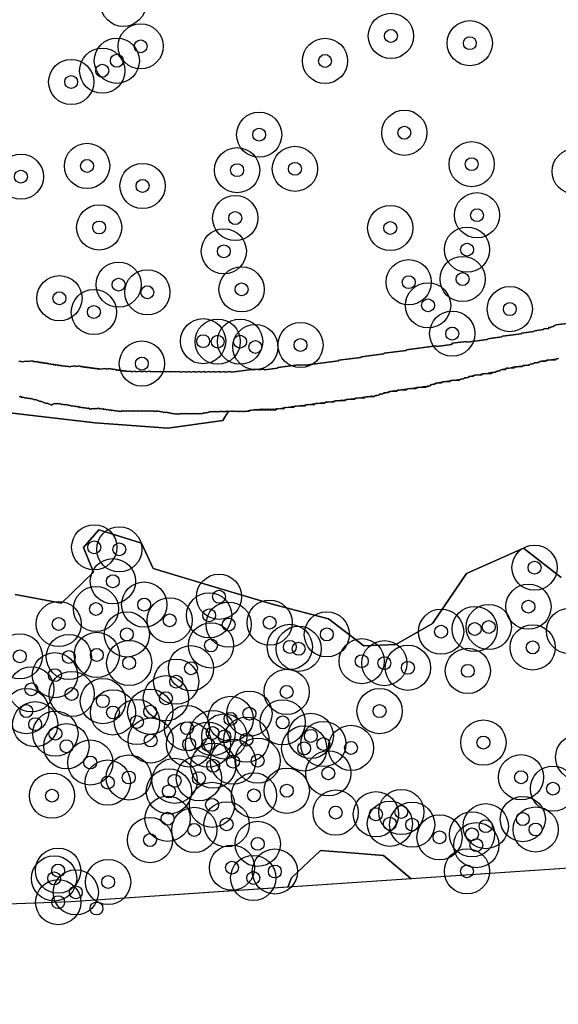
# Model space of a CAD drawing. Header units: inches. Extents: x 128668 to 131679, y 413272 to 413787.
# Tile 92 of 116: x 131211 to 131253, y 413274 to 413350. Entities that reach past the tile are written whole.
import ezdxf

# ---------------------------------------------------------------- set-up
doc = ezdxf.new("R2010")
doc.units = ezdxf.units.IN
doc.header["$MEASUREMENT"] = 0
doc.header["$PDMODE"] = 33
doc.header["$PDSIZE"] = -3
for name, color, linetype in [('Niet gedetecteerde gebieden (D-gebied) (ca. 44.659 m2)', 1, 'Continuous'), ('Onderzoeksgebied Capelsche UW (ca. 743.790 m2)', 5, 'Continuous'), ('Significante objecten binnen onderzoeksgebied', 3, 'Continuous'), ('Significante objecten buiten onderzoeksgebied', 1, 'Continuous'), ('Veiligheidsmarge objecten d.d. 230531', 6, 'Continuous'), ('Verstoorde gebieden (C-gebied) (ca. 90.096 m2)', 40, 'Continuous'), ('Vrijgegeven gebieden (A+B gebied) (ca. 609.035 m2)', 3, 'Continuous')]:
    doc.layers.add(name, color=color, linetype=linetype)

msp = doc.modelspace()

# ---------------------------------------------------------------- linework, layer by layer
at = {"layer": 'Niet gedetecteerde gebieden (D-gebied) (ca. 44.659 m2)'}
for points in [[(131210.955, 413324.023), (131211.103, 413324.042), (131211.159, 413323.998), (131211.556, 413324.049), (131211.612, 413324.006), (131212.009, 413324.056), (131212.065, 413324.013), (131212.164, 413324.025), (131212.22, 413323.982), (131212.368, 413324.001), (131212.424, 413323.958), (131212.523, 413323.971), (131212.58, 413323.927), (131212.728, 413323.946), (131212.784, 413323.903), (131212.883, 413323.916), (131212.939, 413323.872), (131213.088, 413323.891), (131213.144, 413323.848), (131213.243, 413323.861), (131213.299, 413323.817), (131213.398, 413323.83), (131213.454, 413323.787), (131213.603, 413323.806), (131213.659, 413323.762), (131213.758, 413323.775), (131213.814, 413323.732), (131213.963, 413323.751), (131214.019, 413323.708), (131214.168, 413323.727), (131214.223, 413323.683), (131214.323, 413323.696), (131214.378, 413323.653), (131214.527, 413323.672), (131214.583, 413323.628), (131214.782, 413323.654), (131214.837, 413323.61), (131215.284, 413323.667), (131215.34, 413323.624), (131215.687, 413323.668), (131215.743, 413323.625), (131215.842, 413323.638), (131215.898, 413323.594), (131215.997, 413323.607), (131216.053, 413323.564), (131216.202, 413323.583), (131216.258, 413323.539), (131216.407, 413323.558), (131216.462, 413323.515), (131216.562, 413323.528), (131216.618, 413323.484), (131216.766, 413323.503), (131216.822, 413323.46), (131216.971, 413323.479), (131217.027, 413323.436), (131217.176, 413323.455), (131217.232, 413323.411), (131217.728, 413323.475), (131217.784, 413323.431), (131218.032, 413323.463), (131218.087, 413323.42), (131218.187, 413323.432), (131218.243, 413323.389), (131218.391, 413323.408), (131218.447, 413323.365), (131218.547, 413323.378), (131218.602, 413323.334), (131218.751, 413323.353), (131218.807, 413323.31), (131218.906, 413323.323), (131218.962, 413323.279), (131219.111, 413323.298), (131219.167, 413323.255), (131219.316, 413323.274), (131219.372, 413323.231), (131219.62, 413323.262), (131219.676, 413323.219), (131219.973, 413323.257), (131220.029, 413323.214), (131220.376, 413323.258), (131220.432, 413323.215), (131220.73, 413323.253), (131220.786, 413323.209), (131221.133, 413323.254), (131221.189, 413323.21), (131221.486, 413323.248), (131221.542, 413323.205), (131221.889, 413323.249), (131221.945, 413323.206), (131222.292, 413323.25), (131222.348, 413323.207), (131222.646, 413323.245), (131222.702, 413323.202), (131223.049, 413323.246), (131223.105, 413323.203), (131223.402, 413323.24), (131223.458, 413323.197), (131223.806, 413323.242), (131223.861, 413323.198), (131224.159, 413323.236), (131224.215, 413323.193), (131224.562, 413323.237), (131224.618, 413323.194), (131224.965, 413323.238), (131225.021, 413323.195), (131225.319, 413323.233), (131225.375, 413323.19), (131225.722, 413323.234), (131225.778, 413323.19), (131226.075, 413323.228), (131226.131, 413323.185), (131226.478, 413323.229), (131226.534, 413323.186), (131226.881, 413323.23), (131226.937, 413323.187), (131227.334, 413323.238), (131227.39, 413323.194), (131229.027, 413323.403), (131229.082, 413323.36), (131229.479, 413323.41), (131229.535, 413323.367), (131229.932, 413323.418), (131229.988, 413323.374), (131230.98, 413323.501), (131231.023, 413323.557), (131232.61, 413323.759), (131232.666, 413323.716), (131233.063, 413323.766), (131233.119, 413323.723), (131235.698, 413324.052), (131235.741, 413324.108), (131237.427, 413324.323), (131237.47, 413324.378), (131239.206, 413324.6), (131239.249, 413324.656), (131240.936, 413324.871), (131240.979, 413324.927), (131243.26, 413325.217), (131243.316, 413325.174), (131244.457, 413325.319), (131244.544, 413325.431), (131245.585, 413325.564), (131245.641, 413325.521), (131247.228, 413325.723), (131247.271, 413325.779), (131248.362, 413325.918), (131248.406, 413325.974), (131249.844, 413326.157), (131249.887, 413326.213), (131250.83, 413326.333), (131250.873, 413326.389), (131251.567, 413326.478), (131251.61, 413326.534), (131251.958, 413326.578), (131252.001, 413326.634), (131252.15, 413326.653), (131252.193, 413326.709), (131252.342, 413326.728), (131252.385, 413326.784), (131252.484, 413326.796), (131252.527, 413326.852), (131253.42, 413326.966)], [(131252.729, 413324.239), (131252.663, 413324.213), (131252.598, 413324.186), (131252.552, 413324.206), (131252.486, 413324.18), (131252.44, 413324.2), (131252.374, 413324.174), (131252.309, 413324.147), (131252.263, 413324.167), (131252.197, 413324.141), (131252.131, 413324.115), (131252.085, 413324.134), (131252.02, 413324.108), (131251.974, 413324.128), (131251.908, 413324.102), (131251.843, 413324.076), (131251.797, 413324.095), (131251.731, 413324.069), (131251.665, 413324.043), (131251.619, 413324.063), (131251.554, 413324.036), (131251.508, 413324.056), (131251.442, 413324.03), (131251.376, 413324.004), (131251.311, 413323.978), (131251.265, 413323.997), (131251.199, 413323.971), (131251.133, 413323.945), (131251.068, 413323.919), (131251.002, 413323.892), (131250.956, 413323.912), (131250.891, 413323.886), (131250.825, 413323.86), (131250.759, 413323.834), (131250.693, 413323.808), (131250.648, 413323.827), (131250.582, 413323.801), (131250.516, 413323.775), (131250.451, 413323.749), (131250.385, 413323.723), (131250.319, 413323.696), (131250.273, 413323.716), (131250.207, 413323.69), (131250.162, 413323.71), (131250.096, 413323.683), (131250.03, 413323.657), (131249.984, 413323.677), (131249.919, 413323.651), (131249.853, 413323.624), (131249.807, 413323.644), (131249.741, 413323.618), (131249.695, 413323.638), (131249.63, 413323.612), (131249.564, 413323.585), (131249.518, 413323.605), (131249.453, 413323.579), (131249.387, 413323.553), (131249.341, 413323.573), (131249.275, 413323.546), (131249.229, 413323.566), (131249.164, 413323.54), (131249.098, 413323.514), (131249.052, 413323.533), (131248.986, 413323.507), (131248.921, 413323.481), (131248.875, 413323.501), (131248.809, 413323.475), (131248.743, 413323.448), (131248.697, 413323.468), (131248.632, 413323.442), (131248.566, 413323.416), (131248.5, 413323.389), (131248.454, 413323.409), (131248.389, 413323.383), (131248.323, 413323.357), (131248.257, 413323.331), (131248.192, 413323.304), (131248.126, 413323.278), (131248.06, 413323.252), (131247.995, 413323.226), (131247.949, 413323.246), (131247.883, 413323.22), (131247.817, 413323.193), (131247.752, 413323.167), (131247.686, 413323.141), (131247.64, 413323.161), (131247.574, 413323.134), (131247.528, 413323.154), (131247.463, 413323.128), (131247.397, 413323.102), (131247.351, 413323.122), (131247.286, 413323.095), (131247.22, 413323.069), (131247.174, 413323.089), (131247.108, 413323.063), (131247.062, 413323.082), (131246.997, 413323.056), (131246.931, 413323.03), (131246.885, 413323.05), (131246.819, 413323.024), (131246.754, 413322.997), (131246.708, 413323.017), (131246.642, 413322.991), (131246.576, 413322.965), (131246.53, 413322.984), (131246.465, 413322.958), (131246.419, 413322.978), (131246.353, 413322.952), (131246.288, 413322.926), (131246.242, 413322.945), (131246.176, 413322.919), (131246.11, 413322.893), (131246.045, 413322.867), (131245.999, 413322.887), (131245.933, 413322.86), (131245.867, 413322.834), (131245.802, 413322.808), (131245.736, 413322.782), (131245.67, 413322.756), (131245.605, 413322.729), (131245.559, 413322.749), (131245.493, 413322.723), (131245.427, 413322.697), (131245.362, 413322.67), (131245.296, 413322.644), (131245.23, 413322.618), (131245.184, 413322.638), (131245.119, 413322.612), (131245.053, 413322.585), (131245.007, 413322.605), (131244.941, 413322.579), (131244.896, 413322.599), (131244.83, 413322.573), (131244.764, 413322.546), (131244.718, 413322.566), (131244.652, 413322.54), (131244.607, 413322.56), (131244.541, 413322.534), (131244.475, 413322.507), (131244.429, 413322.527), (131244.364, 413322.501), (131244.318, 413322.521), (131244.252, 413322.494), (131244.186, 413322.468), (131244.14, 413322.488), (131244.075, 413322.462), (131244.009, 413322.435), (131243.963, 413322.455), (131243.897, 413322.429), (131243.832, 413322.403), (131243.786, 413322.423), (131243.72, 413322.396), (131243.674, 413322.416), (131243.609, 413322.39), (131243.543, 413322.364), (131243.497, 413322.383), (131243.431, 413322.357), (131243.366, 413322.331), (131243.3, 413322.305), (131243.234, 413322.279), (131243.169, 413322.253), (131243.123, 413322.272), (131243.057, 413322.246), (131242.991, 413322.22), (131242.926, 413322.194), (131242.86, 413322.168), (131242.794, 413322.141), (131242.729, 413322.115), (131242.663, 413322.089), (131242.597, 413322.063), (131242.551, 413322.082), (131242.486, 413322.056), (131242.44, 413322.076), (131242.374, 413322.05), (131242.328, 413322.07), (131242.262, 413322.043), (131242.197, 413322.017), (131242.151, 413322.037), (131242.085, 413322.011), (131242.039, 413322.03), (131241.973, 413322.004), (131241.908, 413321.978), (131241.862, 413321.998), (131241.796, 413321.972), (131241.75, 413321.991), (131241.685, 413321.965), (131241.619, 413321.939), (131241.573, 413321.959), (131241.507, 413321.933), (131241.461, 413321.952), (131241.396, 413321.926), (131241.33, 413321.9), (131241.284, 413321.92), (131241.218, 413321.893), (131241.172, 413321.913), (131241.107, 413321.887), (131241.041, 413321.861), (131240.995, 413321.881), (131240.93, 413321.854), (131240.884, 413321.874), (131240.818, 413321.848), (131240.752, 413321.822), (131240.706, 413321.841), (131240.641, 413321.815), (131240.575, 413321.789), (131240.529, 413321.809), (131240.463, 413321.782), (131240.418, 413321.802), (131240.352, 413321.776), (131240.286, 413321.75), (131240.24, 413321.77), (131240.174, 413321.744), (131240.109, 413321.717), (131240.063, 413321.737), (131239.997, 413321.711), (131239.951, 413321.731), (131239.886, 413321.704), (131239.82, 413321.678), (131239.774, 413321.698), (131239.708, 413321.672), (131239.643, 413321.646), (131239.597, 413321.665), (131239.531, 413321.639), (131239.465, 413321.613), (131239.4, 413321.587), (131239.334, 413321.56), (131239.268, 413321.534), (131239.222, 413321.554), (131239.157, 413321.528), (131239.091, 413321.502), (131239.025, 413321.475), (131238.96, 413321.449), (131238.894, 413321.423), (131238.828, 413321.397), (131238.763, 413321.371), (131238.717, 413321.39), (131238.651, 413321.364), (131238.585, 413321.338), (131238.54, 413321.358), (131238.474, 413321.332), (131238.408, 413321.305), (131238.362, 413321.325), (131238.297, 413321.299), (131238.251, 413321.319), (131238.185, 413321.292), (131238.139, 413321.312), (131238.073, 413321.286), (131238.008, 413321.26), (131237.962, 413321.28), (131237.896, 413321.253), (131237.85, 413321.273), (131237.784, 413321.247), (131237.719, 413321.221), (131237.673, 413321.24), (131237.607, 413321.214), (131237.561, 413321.234), (131237.495, 413321.208), (131237.43, 413321.182), (131237.384, 413321.201), (131237.318, 413321.175), (131237.272, 413321.195), (131237.207, 413321.169), (131237.141, 413321.142), (131237.095, 413321.162), (131237.029, 413321.136), (131236.983, 413321.156), (131236.918, 413321.13), (131236.852, 413321.103), (131236.806, 413321.123), (131236.74, 413321.097), (131236.694, 413321.117), (131236.629, 413321.091), (131236.563, 413321.064), (131236.517, 413321.084), (131236.451, 413321.058), (131236.386, 413321.032), (131236.34, 413321.051), (131236.274, 413321.025), (131236.228, 413321.045), (131236.163, 413321.019), (131236.097, 413320.992), (131236.051, 413321.012), (131235.985, 413320.986), (131235.939, 413321.006), (131235.874, 413320.98), (131235.808, 413320.953), (131235.762, 413320.973), (131235.696, 413320.947), (131235.65, 413320.967), (131235.585, 413320.94), (131235.539, 413320.96), (131235.473, 413320.934), (131235.408, 413320.908), (131235.362, 413320.928), (131235.296, 413320.901), (131235.25, 413320.921), (131235.184, 413320.895), (131235.119, 413320.869), (131235.073, 413320.889), (131235.007, 413320.862), (131234.961, 413320.882), (131234.896, 413320.856), (131234.83, 413320.83), (131234.784, 413320.849), (131234.718, 413320.823), (131234.672, 413320.843), (131234.607, 413320.817), (131234.541, 413320.791), (131234.495, 413320.81), (131234.429, 413320.784), (131234.383, 413320.804), (131234.318, 413320.778), (131234.252, 413320.751), (131234.206, 413320.771), (131234.14, 413320.745), (131234.094, 413320.765), (131234.029, 413320.739), (131233.983, 413320.758), (131233.917, 413320.732), (131233.852, 413320.706), (131233.806, 413320.726), (131233.74, 413320.699), (131233.694, 413320.719), (131233.628, 413320.693), (131233.563, 413320.667), (131233.517, 413320.687), (131233.451, 413320.66), (131233.405, 413320.68), (131233.339, 413320.654), (131233.274, 413320.628), (131233.228, 413320.647), (131233.162, 413320.621), (131233.116, 413320.641), (131233.051, 413320.615), (131232.985, 413320.589), (131232.939, 413320.608), (131232.873, 413320.582), (131232.827, 413320.602), (131232.762, 413320.576), (131232.696, 413320.549), (131232.65, 413320.569), (131232.584, 413320.543), (131232.538, 413320.563), (131232.473, 413320.537), (131232.427, 413320.556), (131232.361, 413320.53), (131232.295, 413320.504), (131232.249, 413320.524), (131232.184, 413320.497), (131232.138, 413320.517), (131232.072, 413320.491), (131232.006, 413320.465), (131231.961, 413320.485), (131231.895, 413320.458), (131231.849, 413320.478), (131231.783, 413320.452), (131231.718, 413320.426), (131231.672, 413320.446), (131231.606, 413320.419), (131231.56, 413320.439), (131231.494, 413320.413), (131231.429, 413320.387), (131231.383, 413320.406), (131231.317, 413320.38), (131231.251, 413320.354), (131231.205, 413320.374), (131231.14, 413320.348), (131231.074, 413320.321), (131231.028, 413320.341), (131230.963, 413320.315), (131230.897, 413320.289), (131230.805, 413320.328), (131230.739, 413320.302), (131230.693, 413320.322), (131230.628, 413320.295), (131230.582, 413320.315), (131230.516, 413320.289), (131230.424, 413320.329), (131230.359, 413320.302), (131230.313, 413320.322), (131230.247, 413320.296), (131230.201, 413320.316), (131230.135, 413320.29), (131230.089, 413320.309), (131230.024, 413320.283), (131229.932, 413320.323), (131229.866, 413320.296), (131229.82, 413320.316), (131229.755, 413320.29), (131229.709, 413320.31), (131229.643, 413320.283), (131229.597, 413320.303), (131229.531, 413320.277), (131229.486, 413320.297), (131229.42, 413320.271), (131229.374, 413320.29), (131229.308, 413320.264), (131229.262, 413320.284), (131229.197, 413320.258), (131229.151, 413320.277), (131229.085, 413320.251), (131229.019, 413320.225), (131228.973, 413320.245), (131228.908, 413320.218), (131228.842, 413320.192), (131228.796, 413320.212), (131228.73, 413320.186), (131228.665, 413320.16), (131228.599, 413320.133), (131228.553, 413320.153), (131228.487, 413320.127), (131228.442, 413320.147), (131228.376, 413320.12), (131228.33, 413320.14), (131228.264, 413320.114), (131228.172, 413320.153), (131228.107, 413320.127), (131228.061, 413320.147), (131227.995, 413320.121), (131227.949, 413320.141), (131227.883, 413320.114), (131227.792, 413320.154), (131227.726, 413320.128), (131227.68, 413320.148), (131227.614, 413320.121), (131227.522, 413320.161), (131227.457, 413320.135), (131227.411, 413320.154), (131227.345, 413320.128), (131227.299, 413320.148), (131227.234, 413320.122), (131227.142, 413320.161), (131227.076, 413320.135), (131227.03, 413320.155), (131226.964, 413320.128), (131226.918, 413320.148), (131226.853, 413320.122), (131226.807, 413320.142), (131226.741, 413320.116), (131226.649, 413320.155), (131226.584, 413320.129), (131226.538, 413320.149), (131226.472, 413320.122), (131226.426, 413320.142), (131226.36, 413320.116), (131226.315, 413320.136), (131226.249, 413320.109), (131226.203, 413320.129), (131226.137, 413320.103), (131226.045, 413320.142), (131225.98, 413320.116), (131225.934, 413320.136), (131225.868, 413320.11), (131225.822, 413320.13), (131225.756, 413320.103), (131225.691, 413320.077), (131225.645, 413320.097), (131225.579, 413320.071), (131225.514, 413320.045), (131225.468, 413320.064), (131225.402, 413320.038), (131225.336, 413320.012), (131225.29, 413320.032), (131225.225, 413320.006), (131225.159, 413319.979), (131225.093, 413319.953), (131225.047, 413319.973), (131224.982, 413319.947), (131224.89, 413319.986), (131224.824, 413319.96), (131224.778, 413319.98), (131224.712, 413319.953), (131224.666, 413319.973), (131224.601, 413319.947), (131224.509, 413319.986), (131224.443, 413319.96), (131224.397, 413319.98), (131224.332, 413319.954), (131224.286, 413319.974), (131224.22, 413319.947), (131224.128, 413319.987), (131224.062, 413319.961), (131224.017, 413319.98), (131223.951, 413319.954), (131223.859, 413319.994), (131223.793, 413319.968), (131223.747, 413319.987), (131223.682, 413319.961), (131223.636, 413319.981), (131223.57, 413319.955), (131223.524, 413319.974), (131223.459, 413319.948), (131223.413, 413319.968), (131223.347, 413319.942), (131223.301, 413319.961), (131223.235, 413319.935), (131223.189, 413319.955), (131223.124, 413319.929), (131222.986, 413319.988), (131222.92, 413319.962), (131222.782, 413320.021), (131222.717, 413319.995), (131222.579, 413320.054), (131222.513, 413320.028), (131222.376, 413320.087), (131222.31, 413320.061), (131222.218, 413320.1), (131222.152, 413320.074), (131222.014, 413320.133), (131221.949, 413320.107), (131221.811, 413320.166), (131221.745, 413320.14), (131221.653, 413320.18), (131221.588, 413320.153), (131221.542, 413320.173), (131221.476, 413320.147), (131221.384, 413320.187), (131221.319, 413320.16), (131221.273, 413320.18), (131221.207, 413320.154), (131221.115, 413320.193), (131221.049, 413320.167), (131221.003, 413320.187), (131220.938, 413320.161), (131220.892, 413320.181), (131220.826, 413320.154), (131220.734, 413320.194), (131220.669, 413320.168), (131220.623, 413320.187), (131220.557, 413320.161), (131220.511, 413320.181), (131220.446, 413320.155), (131220.354, 413320.194), (131220.288, 413320.168), (131220.242, 413320.188), (131220.176, 413320.161), (131220.13, 413320.181), (131220.065, 413320.155), (131219.973, 413320.194), (131219.907, 413320.168), (131219.861, 413320.188), (131219.796, 413320.162), (131219.75, 413320.182), (131219.684, 413320.155), (131219.592, 413320.195), (131219.526, 413320.169), (131219.481, 413320.188), (131219.415, 413320.162), (131219.323, 413320.202), (131219.257, 413320.176), (131219.211, 413320.195), (131219.146, 413320.169), (131219.1, 413320.189), (131219.034, 413320.163), (131218.988, 413320.182), (131218.922, 413320.156), (131218.876, 413320.176), (131218.811, 413320.15), (131218.765, 413320.169), (131218.699, 413320.143), (131218.607, 413320.183), (131218.542, 413320.157), (131218.404, 413320.216), (131218.338, 413320.19), (131218.2, 413320.249), (131218.135, 413320.223), (131218.043, 413320.262), (131217.977, 413320.236), (131217.839, 413320.295), (131217.774, 413320.269), (131217.636, 413320.328), (131217.57, 413320.302), (131217.478, 413320.341), (131217.413, 413320.315), (131217.275, 413320.374), (131217.209, 413320.348), (131217.117, 413320.388), (131217.052, 413320.361), (131217.006, 413320.381), (131216.94, 413320.355), (131216.894, 413320.375), (131216.828, 413320.349), (131216.782, 413320.368), (131216.717, 413320.342), (131216.671, 413320.362), (131216.605, 413320.336), (131216.559, 413320.355), (131216.494, 413320.329), (131216.356, 413320.389), (131216.29, 413320.362), (131216.152, 413320.422), (131216.087, 413320.395), (131215.949, 413320.455), (131215.883, 413320.428), (131215.745, 413320.488), (131215.68, 413320.461), (131215.542, 413320.521), (131215.476, 413320.494), (131215.338, 413320.554), (131215.273, 413320.527), (131215.135, 413320.587), (131215.069, 413320.56), (131214.885, 413320.639), (131214.82, 413320.613), (131214.682, 413320.672), (131214.616, 413320.646), (131214.525, 413320.686), (131214.459, 413320.659), (131214.321, 413320.719), (131214.255, 413320.692), (131214.118, 413320.752), (131214.052, 413320.726), (131213.96, 413320.765), (131213.894, 413320.739), (131213.848, 413320.759), (131213.783, 413320.732), (131213.737, 413320.752), (131213.671, 413320.726), (131213.606, 413320.7), (131213.54, 413320.674), (131213.52, 413320.628), (131213.153, 413320.786), (131213.087, 413320.759), (131212.674, 413320.937), (131212.608, 413320.911), (131212.24, 413321.069), (131212.175, 413321.043), (131211.945, 413321.141), (131211.879, 413321.115), (131211.742, 413321.174), (131211.676, 413321.148), (131211.538, 413321.207), (131211.472, 413321.181), (131211.289, 413321.26), (131211.223, 413321.234), (131211.085, 413321.293), (131211.019, 413321.267)]]:
    msp.add_lwpolyline(points, dxfattribs=at)
at = {"layer": 'Onderzoeksgebied Capelsche UW (ca. 743.790 m2)'}
msp.add_lwpolyline([(131293.298, 413287.462), (131214.981, 413282.17), (131114.492, 413278.466), (130957.858, 413274.233), (130814.983, 413276.349)], dxfattribs=at)
at = {"layer": 'Significante objecten binnen onderzoeksgebied'}
for p in [(131239.767, 413349.227), (131245.873, 413348.663), (131220.392, 413348.421), (131218.546, 413347.304), (131234.664, 413347.29), (131217.417, 413346.531), (131215.013, 413345.659), (131240.805, 413341.726), (131229.565, 413341.575), (131216.241, 413339.158), (131227.857, 413338.829), (131232.334, 413338.932), (131246.018, 413339.294), (131211.118, 413338.325), (131220.537, 413337.608), (131227.712, 413335.12), (131246.431, 413335.342), (131217.178, 413334.392), (131239.713, 413334.353), (131226.83, 413332.547), (131245.66, 413332.676), (131245.316, 413330.397), (131218.683, 413329.961), (131228.203, 413329.599), (131241.144, 413330.154), (131214.101, 413328.911), (131220.91, 413329.374), (131242.642, 413328.36), (131248.971, 413328.07), (131216.769, 413327.842), (131244.511, 413326.173), (131225.227, 413325.586), (131226.356, 413325.552), (131228.087, 413325.551), (131229.27, 413325.136), (131232.765, 413325.287), (131220.484, 413323.851), (131216.796, 413309.624), (131218.736, 413309.466), (131250.885, 413308.048), (131218.238, 413306.996), (131220.664, 413305.187), (131226.458, 413305.793), (131216.932, 413304.847), (131225.692, 413304.353), (131250.412, 413305.023), (131214.046, 413303.684), (131222.633, 413303.969), (131227.201, 413303.637), (131230.376, 413303.788), (131219.321, 413302.877), (131234.804, 413302.88), (131243.65, 413303.087), (131246.254, 413303.299), (131247.339, 413303.451), (131225.833, 413302.024), (131216.996, 413301.289), (131231.939, 413301.912), (131232.623, 413301.766), (131250.742, 413301.871), (131211.031, 413301.184), (131214.83, 413301.132), (131219.502, 413300.669), (131237.505, 413300.806), (131239.256, 413300.651), (131213.749, 413299.722), (131224.285, 413300.259), (131241.08, 413300.293), (131245.72, 413300.055), (131223.141, 413299.219), (131211.93, 413298.627), (131215.045, 413298.262), (131231.694, 413298.427), (131217.465, 413297.711), (131222.345, 413297.936), (131211.543, 413296.941), (131218.249, 413296.834), (131221.129, 413296.889), (131228.809, 413296.743), (131238.885, 413296.939), (131212.224, 413295.926), (131220.099, 413296.096), (131227.351, 413296.335), (131231.388, 413296.065), (131213.791, 413295.193), (131223.981, 413295.62), (131225.969, 413295.247), (131221.163, 413294.663), (131226.868, 413294.974), (131228.579, 413294.724), (131233.563, 413295.019), (131234.536, 413294.392), (131246.926, 413294.504), (131214.647, 413294.22), (131224.143, 413294.356), (131225.608, 413294.335), (131233.05, 413294.048), (131236.673, 413294.09), (131216.49, 413292.959), (131227.546, 413293.028), (131229.45, 413293.099), (131226.006, 413292.709), (131234.922, 413292.118), (131217.842, 413291.406), (131219.471, 413291.798), (131223.018, 413291.541), (131224.899, 413291.741), (131249.841, 413291.818), (131222.576, 413290.719), (131231.704, 413290.771), (131252.311, 413290.933), (131213.523, 413290.392), (131229.164, 413290.409), (131225.918, 413289.682), (131235.487, 413289.083), (131240.571, 413289.13), (131222.476, 413288.602), (131238.602, 413288.953), (131249.977, 413288.576), (131224.543, 413287.738), (131227.044, 413288.173), (131239.683, 413288.216), (131241.409, 413288.143), (131247.107, 413288.029), (131250.968, 413287.772), (131221.11, 413286.95), (131243.528, 413287.167), (131246.041, 413287.393), (131229.455, 413286.659), (131246.382, 413286.558), (131214.002, 413284.587), (131227.46, 413284.817), (131230.78, 413284.517), (131245.654, 413284.533), (131213.691, 413283.981), (131217.873, 413283.704), (131229.106, 413284.018), (131215.37, 413282.902), (131214.006, 413282.144)]:
    msp.add_point(p, dxfattribs=at)
at = {"layer": 'Significante objecten buiten onderzoeksgebied'}
msp.add_point((131216.973, 413281.655), dxfattribs=at)
at = {"layer": 'Veiligheidsmarge objecten d.d. 230531', "color": 6, "linetype": 'Continuous', "lineweight": 25}
for centre in [(131219.05, 413351.705), (131239.767, 413349.227), (131220.392, 413348.421), (131245.873, 413348.663), (131218.546, 413347.304), (131234.664, 413347.29), (131217.417, 413346.531), (131215.013, 413345.659), (131229.565, 413341.575), (131240.805, 413341.726), (131216.241, 413339.158), (131232.334, 413338.932), (131246.018, 413339.294), (131211.118, 413338.325), (131227.857, 413338.829), (131253.991, 413338.735), (131220.537, 413337.608), (131227.712, 413335.12), (131246.431, 413335.342), (131217.178, 413334.392), (131239.713, 413334.353), (131226.83, 413332.547), (131245.66, 413332.676), (131218.683, 413329.961), (131241.144, 413330.154), (131245.316, 413330.397), (131220.91, 413329.374), (131228.203, 413329.599), (131214.101, 413328.911), (131242.642, 413328.36), (131216.769, 413327.842), (131248.971, 413328.07), (131244.511, 413326.173), (131225.227, 413325.586), (131226.356, 413325.552), (131228.087, 413325.551), (131232.765, 413325.287), (131229.27, 413325.136), (131220.484, 413323.851), (131216.796, 413309.624), (131218.736, 413309.466), (131250.885, 413308.048), (131218.238, 413306.996), (131226.458, 413305.793), (131216.932, 413304.847), (131220.664, 413305.187), (131250.412, 413305.023), (131222.633, 413303.969), (131225.692, 413304.353), (131214.046, 413303.684), (131227.201, 413303.637), (131230.376, 413303.788), (131243.65, 413303.087), (131246.254, 413303.299), (131247.339, 413303.451), (131253.558, 413303.144), (131219.321, 413302.877), (131234.804, 413302.88), (131225.833, 413302.024), (131231.939, 413301.912), (131232.623, 413301.766), (131250.742, 413301.871), (131211.031, 413301.184), (131214.83, 413301.132), (131216.996, 413301.289), (131237.505, 413300.806), (131219.502, 413300.669), (131224.285, 413300.259), (131239.256, 413300.651), (131241.08, 413300.293), (131245.72, 413300.055), (131213.749, 413299.722), (131211.93, 413298.627), (131223.141, 413299.219), (131215.045, 413298.262), (131217.465, 413297.711), (131222.345, 413297.936), (131231.694, 413298.427), (131211.543, 413296.941), (131238.885, 413296.939), (131218.249, 413296.834), (131221.129, 413296.889), (131227.351, 413296.335), (131228.809, 413296.743), (131212.224, 413295.926), (131220.099, 413296.096), (131223.981, 413295.62), (131231.388, 413296.065), (131213.791, 413295.193), (131221.163, 413294.663), (131225.969, 413295.247), (131226.868, 413294.974), (131228.579, 413294.724), (131233.563, 413295.019), (131214.647, 413294.22), (131224.143, 413294.356), (131225.608, 413294.335), (131233.05, 413294.048), (131234.536, 413294.392), (131236.673, 413294.09), (131246.926, 413294.504), (131254.261, 413293.362), (131216.49, 413292.959), (131226.006, 413292.709), (131227.546, 413293.028), (131229.45, 413293.099), (131219.471, 413291.798), (131224.899, 413291.741), (131234.922, 413292.118), (131249.841, 413291.818), (131217.842, 413291.406), (131223.018, 413291.541), (131252.311, 413290.933), (131213.523, 413290.392), (131222.576, 413290.719), (131229.164, 413290.409), (131231.704, 413290.771), (131225.918, 413289.682), (131222.476, 413288.602), (131235.487, 413289.083), (131238.602, 413288.953), (131240.571, 413289.13), (131249.977, 413288.576), (131227.044, 413288.173), (131239.683, 413288.216), (131241.409, 413288.143), (131247.107, 413288.029), (131224.543, 413287.738), (131243.528, 413287.167), (131246.041, 413287.393), (131250.968, 413287.772), (131221.11, 413286.95), (131229.455, 413286.659), (131246.382, 413286.558), (131227.46, 413284.817), (131213.691, 413283.981), (131214.002, 413284.587), (131229.106, 413284.018), (131230.78, 413284.517), (131245.654, 413284.533), (131217.873, 413283.704), (131215.37, 413282.902), (131214.006, 413282.144)]:
    msp.add_circle(centre, 1.75, dxfattribs=at)
at = {"layer": 'Verstoorde gebieden (C-gebied) (ca. 90.096 m2)'}
for points in [[(131207.212, 413320.404), (131211.782, 413319.856), (131216.873, 413319.264), (131222.507, 413318.843), (131226.749, 413319.438), (131227.185, 413320.163), (131228.783, 413320.155), (131228.891, 413320.262), (131230.831, 413320.253), (131230.939, 413320.361), (131231.047, 413320.36), (131231.478, 413320.358), (131231.586, 413320.465), (131232.233, 413320.462), (131232.341, 413320.57), (131232.449, 413320.569), (131233.095, 413320.566), (131233.204, 413320.674), (131233.85, 413320.67), (131233.959, 413320.778), (131234.605, 413320.775), (131234.714, 413320.882), (131235.36, 413320.879), (131235.469, 413320.986), (131236.223, 413320.983), (131236.331, 413321.09), (131236.978, 413321.087), (131237.086, 413321.194), (131237.194, 413321.194), (131237.733, 413321.191), (131237.841, 413321.299), (131237.949, 413321.298), (131238.488, 413321.295), (131238.596, 413321.403), (131238.704, 413321.402), (131238.812, 413321.402), (131238.92, 413321.509), (131239.135, 413321.508), (131239.244, 413321.615), (131239.567, 413321.614), (131239.675, 413321.721), (131239.783, 413321.721), (131240.214, 413321.719), (131240.322, 413321.826), (131240.969, 413321.823), (131241.077, 413321.93), (131241.724, 413321.927), (131241.832, 413322.034), (131242.479, 413322.032), (131242.587, 413322.139), (131242.803, 413322.138), (131242.911, 413322.245), (131243.126, 413322.244), (131243.235, 413322.351), (131243.343, 413322.351), (131243.666, 413322.349), (131243.774, 413322.457), (131244.313, 413322.454), (131244.421, 413322.561), (131245.068, 413322.558), (131245.176, 413322.666), (131245.284, 413322.665), (131245.392, 413322.665), (131245.5, 413322.772), (131245.608, 413322.771), (131245.716, 413322.771), (131245.824, 413322.878), (131246.147, 413322.877), (131246.255, 413322.984), (131246.794, 413322.981), (131246.902, 413323.089), (131247.01, 413323.088), (131247.549, 413323.086), (131247.657, 413323.193), (131247.873, 413323.192), (131247.981, 413323.299), (131248.089, 413323.299), (131248.197, 413323.298), (131248.305, 413323.405), (131248.628, 413323.404), (131248.736, 413323.511), (131248.844, 413323.511), (131249.275, 413323.509), (131249.384, 413323.616), (131249.922, 413323.613), (131250.031, 413323.721), (131250.462, 413323.719), (131250.57, 413323.826), (131250.786, 413323.825), (131250.894, 413323.933), (131251.217, 413323.931), (131251.326, 413324.038), (131251.757, 413324.036), (131251.865, 413324.144), (131252.512, 413324.141), (131252.62, 413324.248), (131252.728, 413324.247)], [(131252.94, 413307.295), (131250.037, 413309.557), (131245.613, 413307.594), (131242.987, 413303.722), (131240.15, 413302.101), (131237.672, 413301.989), (131234.933, 413304.095), (131230.665, 413305.203), (131226.171, 413306.543), (131221.354, 413307.978), (131220.458, 413309.95), (131217.141, 413310.98), (131215.953, 413309.614), (131216.738, 413307.687), (131214.273, 413305.29), (131210.665, 413305.962)]]:
    msp.add_lwpolyline(points, dxfattribs=at)
msp.add_lwpolyline([(131236.025, 413286.008), (131239.203, 413285.748), (131241.333, 413283.951), (131231.784, 413283.312), (131232.059, 413284.031), (131234.324, 413286.146), (131234.948, 413286.095)], close=True, dxfattribs=at)
at = {"layer": 'Vrijgegeven gebieden (A+B gebied) (ca. 609.035 m2)'}
for points in [[(131253.42, 413326.966), (131252.527, 413326.852), (131252.484, 413326.796), (131252.385, 413326.784), (131252.342, 413326.728), (131252.193, 413326.709), (131252.15, 413326.653), (131252.001, 413326.634), (131251.958, 413326.578), (131251.61, 413326.534), (131251.567, 413326.478), (131250.873, 413326.389), (131250.83, 413326.333), (131249.887, 413326.213), (131249.844, 413326.157), (131248.406, 413325.974), (131248.362, 413325.918), (131247.271, 413325.779), (131247.228, 413325.723), (131245.641, 413325.521), (131245.585, 413325.564), (131244.544, 413325.431), (131244.457, 413325.319), (131243.316, 413325.174), (131243.26, 413325.217), (131240.979, 413324.927), (131240.936, 413324.871), (131239.249, 413324.656), (131239.206, 413324.6), (131237.47, 413324.378), (131237.427, 413324.323), (131235.741, 413324.108), (131235.698, 413324.052), (131233.119, 413323.723), (131233.063, 413323.766), (131232.666, 413323.716), (131232.61, 413323.759), (131231.023, 413323.557), (131230.98, 413323.501), (131229.988, 413323.374), (131229.932, 413323.418), (131229.535, 413323.367), (131229.479, 413323.41), (131229.082, 413323.36), (131229.027, 413323.403), (131227.39, 413323.194), (131227.334, 413323.238), (131226.937, 413323.187), (131226.881, 413323.23), (131226.534, 413323.186), (131226.478, 413323.229), (131226.131, 413323.185), (131226.075, 413323.228), (131225.778, 413323.19), (131225.722, 413323.234), (131225.375, 413323.19), (131225.319, 413323.233), (131225.021, 413323.195), (131224.965, 413323.238), (131224.618, 413323.194), (131224.562, 413323.237), (131224.215, 413323.193), (131224.159, 413323.236), (131223.861, 413323.198), (131223.806, 413323.242), (131223.458, 413323.197), (131223.402, 413323.24), (131223.105, 413323.203), (131223.049, 413323.246), (131222.702, 413323.202), (131222.646, 413323.245), (131222.348, 413323.207), (131222.292, 413323.25), (131221.945, 413323.206), (131221.889, 413323.249), (131221.542, 413323.205), (131221.486, 413323.248), (131221.189, 413323.21), (131221.133, 413323.254), (131220.786, 413323.209), (131220.73, 413323.253), (131220.432, 413323.215), (131220.376, 413323.258), (131220.029, 413323.214), (131219.973, 413323.257), (131219.676, 413323.219), (131219.62, 413323.262), (131219.372, 413323.231), (131219.316, 413323.274), (131219.167, 413323.255), (131219.111, 413323.298), (131218.962, 413323.279), (131218.906, 413323.323), (131218.807, 413323.31), (131218.751, 413323.353), (131218.602, 413323.334), (131218.547, 413323.378), (131218.447, 413323.365), (131218.391, 413323.408), (131218.243, 413323.389), (131218.187, 413323.432), (131218.087, 413323.42), (131218.032, 413323.463), (131217.784, 413323.431), (131217.728, 413323.475), (131217.232, 413323.411), (131217.176, 413323.455), (131217.027, 413323.436), (131216.971, 413323.479), (131216.822, 413323.46), (131216.766, 413323.503), (131216.618, 413323.484), (131216.562, 413323.528), (131216.462, 413323.515), (131216.407, 413323.558), (131216.258, 413323.539), (131216.202, 413323.583), (131216.053, 413323.564), (131215.997, 413323.607), (131215.898, 413323.594), (131215.842, 413323.638), (131215.743, 413323.625), (131215.687, 413323.668), (131215.34, 413323.624), (131215.284, 413323.667), (131214.837, 413323.61), (131214.782, 413323.654), (131214.583, 413323.628), (131214.527, 413323.672), (131214.378, 413323.653), (131214.323, 413323.696), (131214.223, 413323.683), (131214.168, 413323.727), (131214.019, 413323.708), (131213.963, 413323.751), (131213.814, 413323.732), (131213.758, 413323.775), (131213.659, 413323.762), (131213.603, 413323.806), (131213.454, 413323.787), (131213.398, 413323.83), (131213.299, 413323.817), (131213.243, 413323.861), (131213.144, 413323.848), (131213.088, 413323.891), (131212.939, 413323.872), (131212.883, 413323.916), (131212.784, 413323.903), (131212.728, 413323.946), (131212.58, 413323.927), (131212.523, 413323.971), (131212.424, 413323.958), (131212.368, 413324.001), (131212.22, 413323.982), (131212.164, 413324.025), (131212.065, 413324.013), (131212.009, 413324.056), (131211.612, 413324.006), (131211.556, 413324.049), (131211.159, 413323.998), (131211.103, 413324.042), (131210.955, 413324.023)], [(131211.019, 413321.267), (131211.085, 413321.293), (131211.223, 413321.234), (131211.289, 413321.26), (131211.472, 413321.181), (131211.538, 413321.207), (131211.676, 413321.148), (131211.742, 413321.174), (131211.879, 413321.115), (131211.945, 413321.141), (131212.175, 413321.043), (131212.24, 413321.069), (131212.608, 413320.911), (131212.674, 413320.937), (131213.087, 413320.759), (131213.153, 413320.786), (131213.52, 413320.628), (131213.54, 413320.674), (131213.606, 413320.7), (131213.671, 413320.726), (131213.737, 413320.752), (131213.783, 413320.732), (131213.848, 413320.759), (131213.894, 413320.739), (131213.96, 413320.765), (131214.052, 413320.726), (131214.118, 413320.752), (131214.255, 413320.692), (131214.321, 413320.719), (131214.459, 413320.659), (131214.525, 413320.686), (131214.616, 413320.646), (131214.682, 413320.672), (131214.82, 413320.613), (131214.885, 413320.639), (131215.069, 413320.56), (131215.135, 413320.587), (131215.273, 413320.527), (131215.338, 413320.554), (131215.476, 413320.494), (131215.542, 413320.521), (131215.68, 413320.461), (131215.745, 413320.488), (131215.883, 413320.428), (131215.949, 413320.455), (131216.087, 413320.395), (131216.152, 413320.422), (131216.29, 413320.362), (131216.356, 413320.389), (131216.494, 413320.329), (131216.559, 413320.355), (131216.605, 413320.336), (131216.671, 413320.362), (131216.717, 413320.342), (131216.782, 413320.368), (131216.828, 413320.349), (131216.894, 413320.375), (131216.94, 413320.355), (131217.006, 413320.381), (131217.052, 413320.361), (131217.117, 413320.388), (131217.209, 413320.348), (131217.275, 413320.374), (131217.413, 413320.315), (131217.478, 413320.341), (131217.57, 413320.302), (131217.636, 413320.328), (131217.774, 413320.269), (131217.839, 413320.295), (131217.977, 413320.236), (131218.043, 413320.262), (131218.135, 413320.223), (131218.2, 413320.249), (131218.338, 413320.19), (131218.404, 413320.216), (131218.542, 413320.157), (131218.607, 413320.183), (131218.699, 413320.143), (131218.765, 413320.169), (131218.811, 413320.15), (131218.876, 413320.176), (131218.922, 413320.156), (131218.988, 413320.182), (131219.034, 413320.163), (131219.1, 413320.189), (131219.146, 413320.169), (131219.211, 413320.195), (131219.257, 413320.176), (131219.323, 413320.202), (131219.415, 413320.162), (131219.481, 413320.188), (131219.526, 413320.169), (131219.592, 413320.195), (131219.684, 413320.155), (131219.75, 413320.182), (131219.796, 413320.162), (131219.861, 413320.188), (131219.907, 413320.168), (131219.973, 413320.194), (131220.065, 413320.155), (131220.13, 413320.181), (131220.176, 413320.161), (131220.242, 413320.188), (131220.288, 413320.168), (131220.354, 413320.194), (131220.446, 413320.155), (131220.511, 413320.181), (131220.557, 413320.161), (131220.623, 413320.187), (131220.669, 413320.168), (131220.734, 413320.194), (131220.826, 413320.154), (131220.892, 413320.181), (131220.938, 413320.161), (131221.003, 413320.187), (131221.049, 413320.167), (131221.115, 413320.193), (131221.207, 413320.154), (131221.273, 413320.18), (131221.319, 413320.16), (131221.384, 413320.187), (131221.476, 413320.147), (131221.542, 413320.173), (131221.588, 413320.153), (131221.653, 413320.18), (131221.745, 413320.14), (131221.811, 413320.166), (131221.949, 413320.107), (131222.014, 413320.133), (131222.152, 413320.074), (131222.218, 413320.1), (131222.31, 413320.061), (131222.376, 413320.087), (131222.513, 413320.028), (131222.579, 413320.054), (131222.717, 413319.995), (131222.782, 413320.021), (131222.92, 413319.962), (131222.986, 413319.988), (131223.124, 413319.929), (131223.189, 413319.955), (131223.235, 413319.935), (131223.301, 413319.961), (131223.347, 413319.942), (131223.413, 413319.968), (131223.459, 413319.948), (131223.524, 413319.974), (131223.57, 413319.955), (131223.636, 413319.981), (131223.682, 413319.961), (131223.747, 413319.987), (131223.793, 413319.968), (131223.859, 413319.994), (131223.951, 413319.954), (131224.017, 413319.98), (131224.062, 413319.961), (131224.128, 413319.987), (131224.22, 413319.947), (131224.286, 413319.974), (131224.332, 413319.954), (131224.397, 413319.98), (131224.443, 413319.96), (131224.509, 413319.986), (131224.601, 413319.947), (131224.666, 413319.973), (131224.712, 413319.953), (131224.778, 413319.98), (131224.824, 413319.96), (131224.89, 413319.986), (131224.982, 413319.947), (131225.047, 413319.973), (131225.093, 413319.953), (131225.159, 413319.979), (131225.225, 413320.006), (131225.29, 413320.032), (131225.336, 413320.012), (131225.402, 413320.038), (131225.468, 413320.064), (131225.514, 413320.045), (131225.579, 413320.071), (131225.645, 413320.097), (131225.691, 413320.077), (131225.756, 413320.103), (131225.822, 413320.13), (131225.868, 413320.11), (131225.934, 413320.136), (131225.98, 413320.116), (131226.045, 413320.142), (131226.137, 413320.103), (131226.203, 413320.129), (131226.249, 413320.109), (131226.315, 413320.136), (131226.36, 413320.116), (131226.426, 413320.142), (131226.472, 413320.122), (131226.538, 413320.149), (131226.584, 413320.129), (131226.649, 413320.155), (131226.741, 413320.116), (131226.807, 413320.142), (131226.853, 413320.122), (131226.918, 413320.148), (131226.964, 413320.128), (131227.03, 413320.155), (131227.076, 413320.135), (131227.142, 413320.161), (131227.176, 413320.146), (131226.749, 413319.438), (131222.507, 413318.843), (131216.873, 413319.264), (131211.782, 413319.856), (131207.212, 413320.404)], [(131210.665, 413305.962), (131214.273, 413305.29), (131216.738, 413307.687), (131215.953, 413309.614), (131217.141, 413310.98), (131220.458, 413309.95), (131221.354, 413307.978), (131226.171, 413306.543), (131230.665, 413305.203), (131234.933, 413304.095), (131237.672, 413301.989), (131240.15, 413302.101), (131242.987, 413303.722), (131245.613, 413307.594), (131250.037, 413309.557), (131252.94, 413307.295)], [(131293.298, 413287.462), (131241.333, 413283.951), (131239.203, 413285.748), (131236.025, 413286.008), (131234.948, 413286.095), (131234.324, 413286.146), (131232.059, 413284.031), (131231.784, 413283.312), (131231.734, 413283.302), (131214.981, 413282.17), (131127.553, 413278.948)]]:
    msp.add_lwpolyline(points, dxfattribs=at)

doc.saveas('drawing.dxf')
